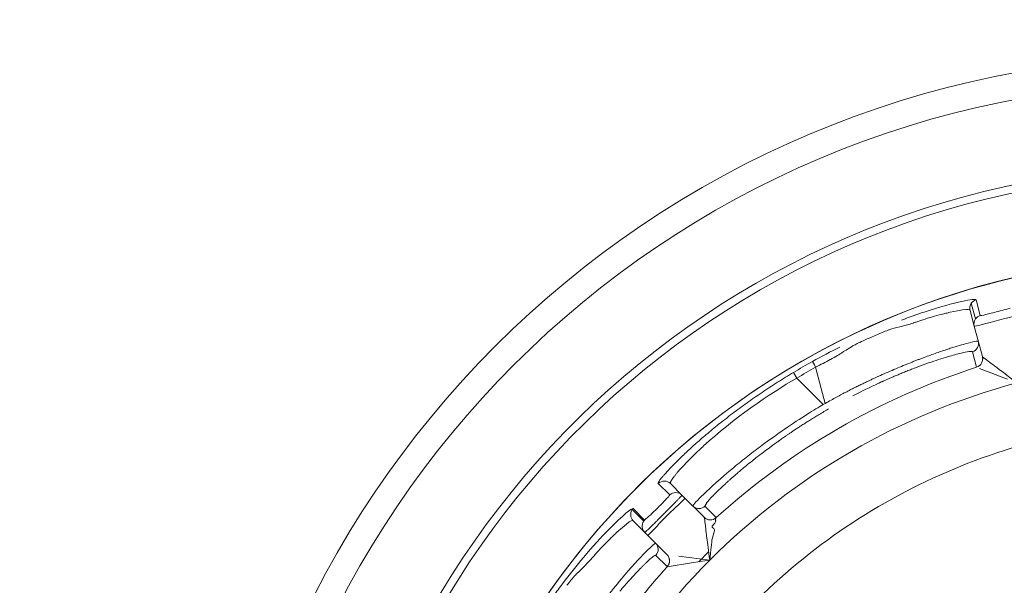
# Model space of a CAD drawing. Extents: x 0 to 283, y 0 to 196.
# Tile 19 of 30: x 225.66 to 231.27, y 98.16 to 101.38. Entities that reach past the tile are written whole.
import ezdxf

# ---------------------------------------------------------------- set-up
doc = ezdxf.new("R2010")
doc.units = 0
doc.layers.get('0').update_dxf_attribs({"linetype": 'CONTINUOUS'})
doc.layers.get('DEFPOINTS').update_dxf_attribs({"linetype": 'CONTINUOUS'})
doc.layers.add('DIM', color=7, linetype='CONTINUOUS')
doc.layers.add('TANGENT EDGES', color=7, linetype='CONTINUOUS', lineweight=0)
doc.layers.add('VISIBLE', color=255, linetype='CONTINUOUS', lineweight=0)
doc.styles.add('SANSSERIF', font='sanss___.ttf')
doc.dimstyles.new('ISO-25', dxfattribs={"dimtxt": 2.5, "dimasz": 2.5, "dimexe": 1.25, "dimexo": 1, "dimgap": 0.6, "dimtad": 1, "dimdec": 1, "dimzin": 9, "dimdsep": 46, "dimtxsty": 'SANSSERIF', "dimcen": 0.75, "dimadec": 1, "dimazin": 0, "dimtfac": 1, "dimtdec": 1, "dimtmove": 0, "dimatfit": 3, "dimfxl": 1, "dimarcsym": 0})
doc.dimstyles.new('ISO-25$0', dxfattribs={"dimtxt": 2.5, "dimasz": 2.5, "dimexe": 1.25, "dimexo": 1, "dimgap": 0.6, "dimtad": 1, "dimdec": 1, "dimzin": 9, "dimdsep": 46, "dimtxsty": 'SANSSERIF', "dimcen": 0.75, "dimadec": 1, "dimazin": 0, "dimtfac": 1, "dimtdec": 1, "dimtmove": 0, "dimatfit": 3, "dimfxl": 1, "dimarcsym": 0})

# ---------------------------------------------------------------- blocks, each defined once
blk = doc.blocks.new('*D21')
at = {"layer": 'DEFPOINTS', "color": 0, "transparency": 16777216}
for p in [(236.8482, 108.7974), (172.7232, 80.2974), (207.8596, 80.2974)]:
    blk.add_point(p, dxfattribs=at)
at = {"layer": 'DIM', "color": 0, "lineweight": -2, "transparency": 16777216}
for p, q in [((234.8482, 108.7974), (170.2232, 108.7974)), ((172.7232, 103.7974), (172.7232, 85.2974)), ((205.8596, 80.2974), (170.2232, 80.2974))]:
    blk.add_line(p, q, dxfattribs=at)
at = {"layer": 'DIM', "color": 0, "transparency": 16777216}
for points in [[(171.8898, 103.7974), (173.5565, 103.7974), (172.7232, 108.7974)], [(171.8898, 85.2974), (173.5565, 85.2974), (172.7232, 80.2974)]]:
    blk.add_solid(points, dxfattribs=at)
at = {"layer": 'DIM', "color": 0, "transparency": 16777216, "insert": (168.9477, 94.5474), "char_height": 5, "attachment_point": 5, "rotation": 90, "style": 'SANSSERIF'}
blk.add_mtext('57', dxfattribs=at)
blk = doc.blocks.new('*D33')
at = {"color": 0, "lineweight": -2, "transparency": 16777216}
for p, q in [((236.1664, 105.4627), (237.9632, 110.1286)), ((234.3696, 100.7967), (230.3268, 90.2982)), ((215.3142, 51.3134), (228.53, 85.6322))]:
    blk.add_line(p, q, dxfattribs=at)
at = {"color": 0, "transparency": 16777216}
for points in [[(235.3887, 105.7621), (236.9441, 105.1632), (234.3696, 100.7967)], [(227.7523, 85.9317), (229.3076, 85.3327), (230.3268, 90.2982)]]:
    blk.add_solid(points, dxfattribs=at)
at = {"layer": 'DEFPOINTS', "color": 0, "transparency": 16777216}
for p in [(234.3696, 100.7967), (230.3268, 90.2982)]:
    blk.add_point(p, dxfattribs=at)
at = {"color": 0, "transparency": 16777216, "insert": (215.4553, 62.2907), "char_height": 5, "attachment_point": 5, "rotation": 68.939, "style": 'SANSSERIF'}
blk.add_mtext('∅22.5', dxfattribs=at)

msp = doc.modelspace()

# ---------------------------------------------------------------- linework, layer by layer
at = {"layer": 'TANGENT EDGES'}
for p, q in [((231.1318, 99.6972), (231.1073, 99.7867)), ((231.1046, 99.6779), (231.0806, 99.7675)), ((231.1436, 99.4635), (231.1437, 99.4633)), ((230.2489, 99.1976), (230.1938, 99.4034)), ((230.068, 99.3736), (230.086, 99.3412)), ((230.2367, 99.1905), (230.086, 99.3412)), ((230.2489, 99.1976), (230.2367, 99.1905)), ((229.3625, 98.6758), (229.2973, 98.7417)), ((229.2149, 98.527), (229.1493, 98.5926)), ((229.2198, 98.5331), (229.1539, 98.5983)), ((229.2824, 98.4011), (229.2658, 98.3894)), ((229.3486, 98.2677), (229.284, 98.3321)), ((229.3486, 98.2677), (229.3488, 98.2676))]:
    msp.add_line(p, q, dxfattribs=at)
for centre, radius, start, end in [((232.3482, 95.5474), 4.9555, 90, 176.2396), ((232.3482, 95.5474), 4.4848, 0, 145), ((231.1216, 99.7388), 0.05, 145.0125, 194.9478), ((231.1456, 99.6492), 0.05, 145, 195), ((231.1456, 99.6492), 0.05, 106.0252, 145), ((231.0953, 99.4506), 0.05, 287.7863, 15), ((231.0955, 99.4504), 0.05, 287.7949, 15), ((232.3482, 95.5474), 3.8992, 105, 135), ((229.1902, 98.564), 0.05, 145.0312, 224.948), ((229.5299, 98.6486), 0.05, 225.0123, 270), ((229.5944, 98.5841), 0.05, 225, 312.2136), ((229.5945, 98.5838), 0.05, 225, 312.1871), ((229.247, 98.3657), 0.05, 317.7589, 44.9605), ((229.3115, 98.3012), 0.05, 317.8483, 44.9931), ((232.3482, 95.5474), 3.8992, 135, 165), ((232.3482, 95.5474), 4.0491, 137.7949, 145)]:
    msp.add_arc(centre, radius, start, end, dxfattribs=at)
for centre, major_axis, ratio, start_param, end_param in [((230.1993, 99.3917), (-0.024, 0.0438), 0.015514, -1.30897, -0.033518), ((232.175, 95.8473), (-3.6497, -2.1072), 0.965926, -1.585559, -1.556034), ((228.7091, 97.5541), (-0.5772, -0.7725), 0.070001, -2.53205, -2.483787), ((228.7091, 97.5541), (-0.5772, -0.7725), 0.070001, -2.621706, -2.53205), ((228.7699, 97.5647), (-0.5148, -0.7484), 0.100375, -2.487587, -2.351058)]:
    msp.add_ellipse(centre, major_axis=major_axis, ratio=ratio, start_param=start_param, end_param=end_param, dxfattribs=at)
for points, knots in [([(230.6881, 99.6367), (230.6971, 99.6389), (230.7065, 99.6413), (230.7213, 99.6456), (230.7263, 99.6471), (230.7364, 99.6503), (230.7461, 99.6534), (230.7483, 99.6541), (230.7539, 99.6561), (230.7684, 99.6611), (230.7742, 99.6631), (230.7876, 99.6676), (230.7993, 99.6715), (230.8207, 99.6785), (230.842, 99.685), (230.8758, 99.6948), (230.8931, 99.6996), (230.9189, 99.7063), (230.9274, 99.7084), (230.9401, 99.7115), (230.9444, 99.7125), (230.9527, 99.7144), (230.9533, 99.7146), (231.0837, 99.7433), (231.0727, 99.7281), (231.0733, 99.7259)], [0.4375, 0.4375, 0.4375, 0.4375, 0.46875, 0.46875, 0.484375, 0.484375, 0.5, 0.5, 0.53125, 0.53125, 0.546875, 0.546875, 0.5625, 0.5625, 0.625, 0.625, 0.6875, 0.6875, 0.71875, 0.71875, 0.734375, 0.734375, 0.75, 0.75, 0.9999558, 0.9999558, 0.9999558, 0.9999558]), ([(229.367, 98.7408), (229.3664, 98.7414), (229.3657, 98.7424), (229.3666, 98.7469), (229.3673, 98.7489), (229.3692, 98.753), (229.3701, 98.7545), (229.3721, 98.7581), (229.374, 98.761), (229.3782, 98.7675), (229.3827, 98.7738), (229.3913, 98.785), (229.3961, 98.7911), (229.4017, 98.7979), (229.4056, 98.8025), (229.4062, 98.8033), (229.4383, 98.841), (229.474, 98.8773), (229.5159, 98.9181), (229.528, 98.9295), (229.5417, 98.9424), (229.5456, 98.946), (229.5502, 98.9503), (229.5515, 98.9515), (229.5538, 98.9536), (229.5503, 98.9504), (229.7189, 99.1053), (229.9355, 99.2546), (230.086, 99.3412)], [0, 0, 0, 0, 0.0625, 0.0625, 0.09375, 0.09375, 0.109375, 0.109375, 0.125, 0.125, 0.1875, 0.1875, 0.21875, 0.234375, 0.234375, 0.25, 0.25, 0.375, 0.375, 0.4375, 0.4375, 0.46875, 0.46875, 0.484375, 0.484375, 0.5, 0.5, 1, 1, 1, 1]), ([(230.2367, 99.1905), (230.1892, 99.1627), (230.1119, 99.1155), (229.9666, 99.0158), (229.9135, 98.9778), (229.8321, 98.9163), (229.8047, 98.895), (229.7642, 98.8627), (229.7508, 98.8519), (229.7243, 98.8302), (229.7074, 98.816), (229.5587, 98.69), (229.491, 98.6168), (229.4945, 98.6132)], [0, 0, 0, 0, 0.25, 0.25, 0.375, 0.375, 0.4375, 0.4375, 0.46875, 0.46875, 0.5, 0.5, 1, 1, 1, 1]), ([(229.2973, 98.7417), (229.2969, 98.7423), (229.2968, 98.7433), (229.2971, 98.7446), (229.2975, 98.7459), (229.2982, 98.7476), (229.2993, 98.7496), (229.3004, 98.7516), (229.3019, 98.754), (229.3038, 98.7568), (229.3057, 98.7595), (229.308, 98.7627), (229.3107, 98.7661), (229.3133, 98.7696), (229.3164, 98.7734), (229.3199, 98.7776), (229.3234, 98.7818), (229.3272, 98.7864), (229.3315, 98.7912), (229.3358, 98.7961), (229.3405, 98.8014), (229.3456, 98.807)], [0, 0, 0, 0, 0.0357143, 0.0357143, 0.0357143, 0.0714286, 0.0714286, 0.0714286, 0.1071429, 0.1071429, 0.1071429, 0.1428571, 0.1428571, 0.1428571, 0.1785714, 0.1785714, 0.1785714, 0.2142857, 0.2142857, 0.2142857, 0.25, 0.25, 0.25, 0.25]), ([(228.9083, 98.3029), (228.9093, 98.304), (228.9132, 98.3086), (228.9232, 98.3201), (228.9272, 98.3247), (228.9366, 98.3353), (228.9448, 98.3445), (228.9598, 98.3613), (228.975, 98.3776), (228.9993, 98.4029), (229.0119, 98.4157), (229.0309, 98.4344), (229.0373, 98.4406), (229.0467, 98.4496), (229.0499, 98.4526), (229.0562, 98.4584), (229.0566, 98.4588), (229.1552, 98.5489), (229.1532, 98.5303), (229.1549, 98.5286)], [0.5000011, 0.5000011, 0.5000011, 0.5000011, 0.53125, 0.53125, 0.546875, 0.546875, 0.5625, 0.5625, 0.625, 0.625, 0.6875, 0.6875, 0.71875, 0.71875, 0.734375, 0.734375, 0.75, 0.75, 0.9999558, 0.9999558, 0.9999558, 0.9999558])]:
    msp.add_open_spline(points, degree=3, knots=knots, dxfattribs=at)
msp.add_open_spline([(229.2973, 98.7417), (229.316, 98.7594), (229.3488, 98.7589), (229.367, 98.7408)], degree=3, dxfattribs=at)
msp.add_rational_spline([(229.284, 98.3321), (229.2825, 98.3332), (229.2774, 98.3306)], [1, 1.004340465, 1], degree=2, dxfattribs=at)
at = {"layer": 'VISIBLE'}
for p, q in [((231.0733, 99.7259), (231.0973, 99.6363)), ((231.0733, 99.7259), (231.0733, 99.7259)), ((231.0973, 99.6363), (231.1436, 99.4635)), ((230.4955, 99.5676), (230.563, 99.5967)), ((231.1105, 99.403), (231.0869, 99.4911)), ((231.1437, 99.4633), (231.1985, 99.4216)), ((231.1105, 99.403), (231.1107, 99.4028)), ((231.1279, 99.3969), (231.2415, 99.3523)), ((231.2415, 99.3523), (231.2866, 99.3346)), ((229.4326, 98.6752), (229.367, 98.7408)), ((229.4326, 98.6752), (229.559, 98.5487)), ((229.5635, 98.6116), (229.5732, 98.6303)), ((229.5635, 98.6116), (229.628, 98.5471)), ((229.2447, 98.5543), (229.2198, 98.5331)), ((229.5591, 98.5485), (229.559, 98.5487)), ((229.628, 98.5468), (229.6244, 98.5326)), ((229.628, 98.5468), (229.628, 98.5471)), ((229.1549, 98.5286), (229.2204, 98.463)), ((229.1549, 98.5286), (229.1549, 98.5286)), ((229.6077, 98.4893), (229.6137, 98.4843)), ((229.6199, 98.5157), (229.612, 98.5078)), ((229.6137, 98.4843), (229.6173, 98.4778)), ((229.6245, 98.5258), (229.6199, 98.5157)), ((229.6244, 98.5326), (229.6242, 98.5292)), ((229.6242, 98.5292), (229.6245, 98.5258)), ((229.2204, 98.463), (229.3469, 98.3366)), ((229.2658, 98.3894), (229.2255, 98.3505)), ((229.2824, 98.4011), (229.2824, 98.4011)), ((229.3471, 98.3365), (229.3469, 98.3366)), ((229.3469, 98.3366), (229.3469, 98.3366)), ((229.3469, 98.3366), (229.3469, 98.3366)), ((229.591, 98.3046), (229.4155, 98.3278)), ((229.5281, 98.2954), (229.5844, 98.352)), ((229.5947, 98.3447), (229.591, 98.3046)), ((229.5966, 98.3639), (229.5947, 98.3447)), ((228.8658, 98.2588), (228.9083, 98.3029)), ((229.3488, 98.2676), (229.4874, 98.2893)), ((229.4874, 98.2893), (229.5352, 98.2964)), ((229.5352, 98.2964), (229.591, 98.3046))]:
    msp.add_line(p, q, dxfattribs=at)
for radius in [5.625, 5.475]:
    msp.add_circle((232.3482, 95.5474), radius, dxfattribs=at)
for centre, radius, start, end in [((232.3482, 95.5474), 5, 90, 176.2731), ((232.3482, 95.5474), 4.485, 0, 180), ((231.1215, 99.7389), 0.0499, 106.5956, 145.0333), ((231.0717, 99.5387), 0.05, 287.7465, 14.9982), ((232.3528, 95.5392), 4.4635, 119.199, 120.7904), ((232.3482, 95.5474), 4.0491, 107.7949, 132.2051), ((232.3482, 95.5474), 4.1737, 119.9045, 120.0956), ((232.3459, 95.5557), 3.5415, 99.9864, 111.2636), ((232.3443, 95.5551), 3.5415, 111.2364, 122.5136), ((232.3413, 95.5536), 4.2408, 132.9661, 137.0201), ((229.3972, 98.6398), 0.05, 44.9962, 133.9651), ((229.1903, 98.5638), 0.0502, 136.5369, 144.876), ((229.5299, 98.6486), 0.05, 270, 312.2632), ((232.3429, 95.5542), 3.5415, 122.4864, 133.7636), ((229.1902, 98.564), 0.05, 224.948, 224.9879), ((229.2558, 98.4984), 0.05, 145, 225), ((229.2558, 98.4984), 0.05, 136.025, 145), ((229.247, 98.3657), 0.05, 44.9605, 44.9982), ((229.3118, 98.3011), 0.05, 317.7949, 45)]:
    msp.add_arc(centre, radius, start, end, dxfattribs=at)
for centre, major_axis, ratio, start_param, end_param in [((230.1025, 99.2037), (-1.0178, -0.3476), 0.025088, -2.94858, -2.763929), ((230.1225, 99.2172), (-0.9975, -0.3344), 0.022988, -3.142403, -2.947502), ((230.1321, 99.1459), (-0.9545, -0.3447), 0.043182, -2.953904, -2.766105), ((230.0658, 99.1714), (-1.0211, -0.3197), 0.035378, -3.140107, -2.954572), ((230.229, 99.0912), (-0.8544, -0.3891), 0.085523, -2.576395, -2.376171), ((230.2006, 99.1283), (-0.8819, -0.3591), 0.058779, -2.769909, -2.573814), ((230.3477, 99.0096), (-0.7504, -0.4234), 0.20425, -1.959544, -1.76311), ((230.3214, 99.1003), (-0.7297, -0.4861), 0.114498, -0.808968, -0.758541), ((230.3039, 99.0768), (-0.7018, -0.4565), 0.125762, -0.860083, -0.808097), ((229.2905, 98.6026), (0.0739, 0.075), 0.029173, -1.14064, -0.765411), ((229.2944, 98.6071), (0.0682, 0.0685), 0.033351, -0.762043, -0.375301), ((230.3343, 99.2604), (-0.77, -0.6485), 0.043389, -0.381732, -0.192908), ((229.2905, 98.605), (0.0739, 0.0739), 0.043834, 4.323113, 4.751381), ((229.2914, 98.6058), (0.0706, 0.0706), 0.044788, 4.741115, 5.135786), ((229.2889, 98.6016), (0.0679, 0.0674), 0.03436, 3.96988, 4.325416), ((228.6131, 97.5739), (-0.6705, -0.758), 0.038037, -3.041812, -2.903607)]:
    msp.add_ellipse(centre, major_axis=major_axis, ratio=ratio, start_param=start_param, end_param=end_param, dxfattribs=at)
for points in [[(231.1073, 99.7867), (231.1031, 99.7962), (230.995, 99.7772), (230.8125, 99.7174)], [(230.8125, 99.7174), (230.7713, 99.7039), (230.7278, 99.6885), (230.6824, 99.6714)], [(231.1639, 99.7032), (231.1453, 99.6989), (231.1325, 99.6963), (231.1318, 99.6972)], [(230.563, 99.5967), (230.5879, 99.6071), (230.6129, 99.6171), (230.6274, 99.6215)], [(230.6274, 99.6215), (230.6425, 99.6261), (230.6701, 99.6324), (230.6881, 99.6367)], [(230.3321, 99.5183), (230.2801, 99.4924), (230.2276, 99.4648), (230.1753, 99.4355)], [(230.3534, 99.4919), (230.393, 99.517), (230.4098, 99.5266), (230.4251, 99.5346)], [(230.1938, 99.4034), (230.2233, 99.418), (230.251, 99.4323), (230.277, 99.4467)], [(231.1985, 99.4216), (231.2064, 99.4158), (231.2581, 99.3772), (231.339, 99.3138)], [(229.1539, 98.5983), (229.1508, 98.6006), (229.1362, 98.5913), (229.1129, 98.5716)], [(229.1129, 98.5716), (229.0886, 98.5512), (229.0549, 98.5196), (229.0146, 98.4782)], [(229.612, 98.5078), (229.6056, 98.5011), (229.6005, 98.4942), (229.6077, 98.4893)], [(229.0146, 98.4782), (228.9729, 98.4355), (228.9242, 98.3822), (228.8717, 98.3199)], [(229.6148, 98.46), (229.6092, 98.4434), (229.6056, 98.4289), (229.6035, 98.4172)], [(229.6173, 98.4778), (229.6183, 98.4735), (229.6175, 98.468), (229.6148, 98.46)], [(229.6035, 98.4172), (229.6015, 98.4055), (229.5983, 98.3818), (229.5966, 98.3639)], [(228.8717, 98.3199), (228.8334, 98.2745), (228.7931, 98.2244), (228.752, 98.17)], [(229.2255, 98.3505), (229.1918, 98.3163), (229.1422, 98.2625), (229.0861, 98.1959)], [(228.8209, 98.2153), (228.8317, 98.2268), (228.8524, 98.2461), (228.8658, 98.2588)], [(228.7775, 98.1616), (228.7939, 98.1831), (228.8105, 98.2042), (228.8209, 98.2153)], [(228.752, 98.17), (228.7352, 98.1477), (228.7182, 98.1247), (228.7012, 98.101)]]:
    msp.add_open_spline(points, degree=3, dxfattribs=at)
msp.add_rational_spline([(231.0733, 99.7259), (231.0733, 99.7259), (231.0733, 99.7259)], [1, 0.999999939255, 1], degree=2, dxfattribs=at)
for points, knots in [([(231.0973, 99.6363), (231.0977, 99.6346), (231.1669, 99.6522), (231.3186, 99.6928), (231.3875, 99.7122), (231.3871, 99.7139)], [0, 0, 0, 0, 0.5, 0.5, 1, 1, 1, 1]), ([(231.234, 99.7209), (231.2016, 99.7121), (231.1825, 99.7075), (231.1639, 99.7032), (231.1639, 99.7032), (231.1639, 99.7032)], [-0.5000049, -0.5000049, -0.5000049, -0.5000049, -0.25, -0.25, -0.2499715, -0.2499715, -0.2499715, -0.2499715]), ([(231.3015, 99.7403), (231.3015, 99.7403), (231.3015, 99.7403), (231.287, 99.7358), (231.2664, 99.7296), (231.234, 99.7209)], [-0.7500263, -0.7500263, -0.7500263, -0.7500263, -0.75, -0.75, -0.5000049, -0.5000049, -0.5000049, -0.5000049]), ([(230.4251, 99.5346), (230.4327, 99.5386), (230.4424, 99.5434), (230.466, 99.5545), (230.4891, 99.5649), (230.4955, 99.5676)], [0.18750003, 0.18750003, 0.18750003, 0.18750003, 0.21875, 0.21875, 0.25000002, 0.25000002, 0.25000002, 0.25000002]), ([(230.277, 99.4467), (230.2777, 99.447), (230.2783, 99.4474), (230.2923, 99.4551), (230.3051, 99.4625), (230.3299, 99.4772), (230.3336, 99.4793), (230.3534, 99.4919)], [0.06098538, 0.06098538, 0.06098538, 0.06098538, 0.0625, 0.0625, 0.09375, 0.09375, 0.125, 0.125, 0.125, 0.125]), ([(231.0454, 99.5363), (231.0321, 99.5327), (231.0172, 99.5283), (231.0007, 99.5233), (230.9925, 99.5208), (230.9838, 99.5182), (230.9747, 99.5153), (230.9657, 99.5124), (230.9562, 99.5094), (230.9464, 99.5062), (230.9365, 99.503), (230.9263, 99.4996), (230.9157, 99.496), (230.905, 99.4924), (230.894, 99.4886), (230.8827, 99.4847), (230.8713, 99.4807), (230.8595, 99.4765), (230.8474, 99.4721)], [0.25, 0.25, 0.25, 0.25, 0.3214286, 0.3214286, 0.3214286, 0.3571429, 0.3571429, 0.3571429, 0.3928571, 0.3928571, 0.3928571, 0.4285714, 0.4285714, 0.4285714, 0.4642857, 0.4642857, 0.4642857, 0.5, 0.5, 0.5, 0.5]), ([(230.8474, 99.4721), (230.8357, 99.4679), (230.8237, 99.4635), (230.8114, 99.4589), (230.8052, 99.4566), (230.799, 99.4542), (230.7926, 99.4518), (230.7863, 99.4494), (230.7799, 99.447), (230.7735, 99.4445), (230.767, 99.442), (230.7605, 99.4394), (230.7539, 99.4369), (230.7473, 99.4343), (230.7407, 99.4316), (230.7339, 99.4289), (230.7205, 99.4236), (230.7068, 99.4181), (230.6929, 99.4123), (230.679, 99.4066), (230.6649, 99.4007), (230.6505, 99.3947), (230.6219, 99.3826), (230.5925, 99.3698), (230.5625, 99.3564)], [0.5, 0.5, 0.5, 0.5, 0.5357143, 0.5357143, 0.5357143, 0.5535714, 0.5535714, 0.5535714, 0.5714286, 0.5714286, 0.5714286, 0.5892857, 0.5892857, 0.5892857, 0.6071429, 0.6071429, 0.6071429, 0.6428571, 0.6428571, 0.6428571, 0.6785714, 0.6785714, 0.6785714, 0.75, 0.75, 0.75, 0.75]), ([(230.5521, 99.3119), (230.5524, 99.312), (230.5527, 99.3122), (230.553, 99.3123), (230.5533, 99.3125), (230.5537, 99.3127), (230.5541, 99.3128), (230.5545, 99.313), (230.5549, 99.3132), (230.5553, 99.3134), (230.5557, 99.3136), (230.5562, 99.3138), (230.5567, 99.314), (230.5572, 99.3142), (230.5577, 99.3145), (230.5582, 99.3147), (230.5588, 99.315), (230.5593, 99.3152), (230.5599, 99.3155), (230.5611, 99.316), (230.5624, 99.3166), (230.5638, 99.3173), (230.5652, 99.3179), (230.5667, 99.3186), (230.5683, 99.3193), (230.5699, 99.32), (230.5716, 99.3208), (230.5734, 99.3216), (230.5752, 99.3225), (230.5772, 99.3233), (230.5792, 99.3242), (230.5812, 99.3251), (230.5833, 99.3261), (230.5856, 99.3271), (230.59, 99.3291), (230.5949, 99.3312), (230.6001, 99.3335), (230.6027, 99.3347), (230.6055, 99.3359), (230.6083, 99.3371), (230.6111, 99.3384), (230.614, 99.3397), (230.6171, 99.341), (230.6231, 99.3436), (230.6295, 99.3464), (230.6363, 99.3493), (230.6431, 99.3522), (230.6502, 99.3552), (230.6577, 99.3584), (230.6652, 99.3615), (230.673, 99.3648), (230.6811, 99.3682), (230.6893, 99.3715), (230.6977, 99.375), (230.7065, 99.3785), (230.7152, 99.382), (230.7243, 99.3856), (230.7335, 99.3893), (230.7428, 99.3929), (230.7523, 99.3966), (230.762, 99.4003), (230.7814, 99.4077), (230.8016, 99.4151), (230.8221, 99.4224)], [0.25, 0.25, 0.25, 0.25, 0.2544643, 0.2544643, 0.2544643, 0.2589286, 0.2589286, 0.2589286, 0.2633929, 0.2633929, 0.2633929, 0.2678571, 0.2678571, 0.2678571, 0.2723214, 0.2723214, 0.2723214, 0.2767857, 0.2767857, 0.2767857, 0.2857143, 0.2857143, 0.2857143, 0.2946429, 0.2946429, 0.2946429, 0.3035714, 0.3035714, 0.3035714, 0.3125, 0.3125, 0.3125, 0.3214286, 0.3214286, 0.3214286, 0.3392857, 0.3392857, 0.3392857, 0.3482143, 0.3482143, 0.3482143, 0.3571429, 0.3571429, 0.3571429, 0.375, 0.375, 0.375, 0.3928571, 0.3928571, 0.3928571, 0.4107143, 0.4107143, 0.4107143, 0.4285714, 0.4285714, 0.4285714, 0.4464286, 0.4464286, 0.4464286, 0.4642857, 0.4642857, 0.4642857, 0.5, 0.5, 0.5, 0.5]), ([(229.7618, 99.1705), (229.7755, 99.1806), (229.7893, 99.1906), (229.8033, 99.2006), (229.8172, 99.2106), (229.8313, 99.2205), (229.8455, 99.2304), (229.8597, 99.2402), (229.874, 99.25), (229.8885, 99.2598), (229.9029, 99.2695), (229.9175, 99.2792), (229.9322, 99.2888), (229.9469, 99.2984), (229.9617, 99.308), (229.9767, 99.3175), (229.9917, 99.327), (230.0067, 99.3364), (230.0219, 99.3457), (230.0372, 99.3551), (230.0525, 99.3644), (230.068, 99.3736)], [0.75, 0.75, 0.75, 0.75, 0.7857143, 0.7857143, 0.7857143, 0.8214286, 0.8214286, 0.8214286, 0.8571429, 0.8571429, 0.8571429, 0.8928571, 0.8928571, 0.8928571, 0.9285714, 0.9285714, 0.9285714, 0.9642857, 0.9642857, 0.9642857, 1, 1, 1, 1]), ([(230.5625, 99.3564), (230.5588, 99.3548), (230.5549, 99.353), (230.5507, 99.3511), (230.5486, 99.3502), (230.5465, 99.3492), (230.5442, 99.3482), (230.542, 99.3472), (230.5397, 99.3461), (230.5374, 99.345), (230.5326, 99.3429), (230.5276, 99.3406), (230.5224, 99.3381), (230.5171, 99.3357), (230.5116, 99.3331), (230.5057, 99.3303), (230.4999, 99.3276), (230.4938, 99.3247), (230.4875, 99.3217), (230.4811, 99.3186), (230.4745, 99.3154), (230.4675, 99.3121), (230.4606, 99.3087), (230.4534, 99.3052), (230.4459, 99.3015), (230.4384, 99.2979), (230.4307, 99.294), (230.4227, 99.29), (230.4146, 99.286), (230.4063, 99.2818), (230.3977, 99.2774), (230.3891, 99.2731), (230.3803, 99.2685), (230.3711, 99.2638), (230.362, 99.259), (230.3526, 99.2541), (230.3429, 99.249), (230.3332, 99.2439), (230.3233, 99.2386), (230.3131, 99.2331), (230.2927, 99.2221), (230.2713, 99.2103), (230.2489, 99.1976)], [0.75, 0.75, 0.75, 0.75, 0.7678571, 0.7678571, 0.7678571, 0.7767857, 0.7767857, 0.7767857, 0.7857143, 0.7857143, 0.7857143, 0.8035714, 0.8035714, 0.8035714, 0.8214286, 0.8214286, 0.8214286, 0.8392857, 0.8392857, 0.8392857, 0.8571429, 0.8571429, 0.8571429, 0.875, 0.875, 0.875, 0.8928571, 0.8928571, 0.8928571, 0.9107143, 0.9107143, 0.9107143, 0.9285714, 0.9285714, 0.9285714, 0.9464286, 0.9464286, 0.9464286, 0.9642857, 0.9642857, 0.9642857, 1, 1, 1, 1]), ([(229.5067, 98.9641), (229.5168, 98.9731), (229.5271, 98.9822), (229.5377, 98.9915), (229.5483, 99.0007), (229.5593, 99.0101), (229.5705, 99.0196), (229.5817, 99.0291), (229.5932, 99.0388), (229.605, 99.0485), (229.6169, 99.0583), (229.629, 99.0681), (229.6414, 99.0781), (229.6539, 99.0881), (229.6666, 99.0982), (229.6797, 99.1083), (229.6927, 99.1185), (229.7061, 99.1288), (229.7198, 99.1392), (229.7334, 99.1495), (229.7475, 99.16), (229.7618, 99.1705)], [0.5, 0.5, 0.5, 0.5, 0.5357143, 0.5357143, 0.5357143, 0.5714286, 0.5714286, 0.5714286, 0.6071429, 0.6071429, 0.6071429, 0.6428571, 0.6428571, 0.6428571, 0.6785714, 0.6785714, 0.6785714, 0.7142857, 0.7142857, 0.7142857, 0.75, 0.75, 0.75, 0.75]), ([(229.9777, 98.9793), (229.9789, 98.9801), (229.9802, 98.981), (229.9815, 98.982), (229.9828, 98.9829), (229.9842, 98.9839), (229.9856, 98.9849), (229.9885, 98.9869), (229.9915, 98.9891), (229.9947, 98.9913), (229.9979, 98.9936), (230.0014, 98.996), (230.005, 98.9985), (230.0086, 99.001), (230.0124, 99.0037), (230.0164, 99.0065), (230.0204, 99.0093), (230.0246, 99.0122), (230.029, 99.0152), (230.0334, 99.0182), (230.038, 99.0214), (230.0429, 99.0247), (230.0477, 99.0279), (230.0527, 99.0314), (230.058, 99.0349), (230.0632, 99.0384), (230.0687, 99.0421), (230.0744, 99.0459), (230.0801, 99.0497), (230.086, 99.0536), (230.0921, 99.0576), (230.0982, 99.0616), (230.1046, 99.0658), (230.1112, 99.07), (230.1177, 99.0743), (230.1245, 99.0787), (230.1316, 99.0832), (230.1386, 99.0877), (230.1459, 99.0923), (230.1534, 99.097), (230.161, 99.1017), (230.1687, 99.1066), (230.1767, 99.1115), (230.1847, 99.1164), (230.1929, 99.1215), (230.2014, 99.1266), (230.2184, 99.1369), (230.2363, 99.1475), (230.2553, 99.1585)], [0.75, 0.75, 0.75, 0.75, 0.7578125, 0.7578125, 0.7578125, 0.765625, 0.765625, 0.765625, 0.78125, 0.78125, 0.78125, 0.796875, 0.796875, 0.796875, 0.8125, 0.8125, 0.8125, 0.828125, 0.828125, 0.828125, 0.84375, 0.84375, 0.84375, 0.859375, 0.859375, 0.859375, 0.875, 0.875, 0.875, 0.890625, 0.890625, 0.890625, 0.90625, 0.90625, 0.90625, 0.921875, 0.921875, 0.921875, 0.9375, 0.9375, 0.9375, 0.953125, 0.953125, 0.953125, 0.96875, 0.96875, 0.96875, 1, 1, 1, 1]), ([(229.3456, 98.807), (229.3506, 98.8125), (229.356, 98.8183), (229.3618, 98.8245), (229.3676, 98.8306), (229.3737, 98.837), (229.3803, 98.8437), (229.3868, 98.8504), (229.3937, 98.8573), (229.4009, 98.8646), (229.4082, 98.8718), (229.4159, 98.8793), (229.4239, 98.8871), (229.4319, 98.8949), (229.4403, 98.903), (229.4491, 98.9113), (229.4579, 98.9196), (229.4671, 98.9281), (229.4767, 98.9369), (229.4863, 98.9457), (229.4963, 98.9548), (229.5067, 98.9641)], [0.25, 0.25, 0.25, 0.25, 0.2857143, 0.2857143, 0.2857143, 0.3214286, 0.3214286, 0.3214286, 0.3571429, 0.3571429, 0.3571429, 0.3928571, 0.3928571, 0.3928571, 0.4285714, 0.4285714, 0.4285714, 0.4642857, 0.4642857, 0.4642857, 0.5, 0.5, 0.5, 0.5]), ([(229.8025, 98.8459), (229.8171, 98.8578), (229.8348, 98.872), (229.856, 98.8886), (229.8703, 98.8997), (229.8838, 98.91), (229.8963, 98.9195), (229.9088, 98.9289), (229.9203, 98.9375), (229.9306, 98.9451), (229.9358, 98.9489), (229.9406, 98.9525), (229.9452, 98.9558), (229.9498, 98.9592), (229.954, 98.9623), (229.958, 98.9651), (229.9619, 98.968), (229.9655, 98.9706), (229.9688, 98.9729), (229.9721, 98.9753), (229.9751, 98.9774), (229.9777, 98.9793)], [0.5625, 0.5625, 0.5625, 0.5625, 0.625, 0.625, 0.625, 0.65625, 0.65625, 0.65625, 0.6875, 0.6875, 0.6875, 0.703125, 0.703125, 0.703125, 0.71875, 0.71875, 0.71875, 0.734375, 0.734375, 0.734375, 0.75, 0.75, 0.75, 0.75]), ([(229.6093, 98.671), (229.6183, 98.6804), (229.6287, 98.6909), (229.6404, 98.7023), (229.6463, 98.708), (229.6525, 98.714), (229.659, 98.7201), (229.6656, 98.7263), (229.6724, 98.7327), (229.6796, 98.7394), (229.6832, 98.7427), (229.6869, 98.7461), (229.6907, 98.7495), (229.6945, 98.7529), (229.6983, 98.7564), (229.7022, 98.76), (229.7062, 98.7635), (229.7102, 98.7671), (229.7143, 98.7707), (229.7184, 98.7744), (229.7226, 98.7781), (229.7269, 98.7818), (229.7354, 98.7894), (229.7443, 98.7971), (229.7535, 98.8049)], [0.25, 0.25, 0.25, 0.25, 0.3214286, 0.3214286, 0.3214286, 0.3571429, 0.3571429, 0.3571429, 0.3928571, 0.3928571, 0.3928571, 0.4107143, 0.4107143, 0.4107143, 0.4285714, 0.4285714, 0.4285714, 0.4464286, 0.4464286, 0.4464286, 0.4642857, 0.4642857, 0.4642857, 0.5, 0.5, 0.5, 0.5]), ([(229.2205, 98.463), (229.2208, 98.4629), (229.222, 98.4637), (229.2243, 98.4656), (229.2254, 98.4665), (229.2267, 98.4677), (229.2283, 98.4691), (229.2291, 98.4698), (229.2299, 98.4706), (229.2308, 98.4714), (229.2317, 98.4722), (229.2327, 98.4731), (229.2337, 98.474), (229.2357, 98.4759), (229.2378, 98.4779), (229.2402, 98.4801), (229.2425, 98.4824), (229.2451, 98.4848), (229.2477, 98.4873), (229.2504, 98.4899), (229.2532, 98.4926), (229.2562, 98.4955), (229.2592, 98.4984), (229.2623, 98.5014), (229.2655, 98.5046), (229.2687, 98.5077), (229.272, 98.511), (229.2754, 98.5143), (229.2788, 98.5177), (229.2823, 98.5212), (229.2859, 98.5247), (229.2895, 98.5283), (229.2931, 98.5319), (229.2968, 98.5356), (229.3005, 98.5393), (229.3043, 98.5431), (229.308, 98.5469), (229.3118, 98.5507), (229.3156, 98.5545), (229.3195, 98.5584), (229.3214, 98.5603), (229.3233, 98.5622), (229.3252, 98.5642), (229.3271, 98.5661), (229.329, 98.568), (229.3309, 98.57), (229.3314, 98.5705), (229.332, 98.571), (229.3325, 98.5715), (229.333, 98.5721), (229.3336, 98.5726), (229.3341, 98.5732), (229.3347, 98.5738), (229.3353, 98.5744), (229.3359, 98.575), (229.3365, 98.5756), (229.3371, 98.5762), (229.3377, 98.5768), (229.339, 98.5781), (229.3403, 98.5795), (229.3417, 98.5809), (229.3431, 98.5823), (229.3446, 98.5837), (229.3461, 98.5853), (229.3491, 98.5883), (229.3524, 98.5916), (229.3559, 98.5951), (229.3576, 98.5969), (229.3594, 98.5987), (229.3613, 98.6006), (229.3631, 98.6024), (229.365, 98.6044), (229.367, 98.6063), (229.3689, 98.6083), (229.3709, 98.6103), (229.3729, 98.6123), (229.3749, 98.6143), (229.377, 98.6164), (229.3791, 98.6185), (229.3811, 98.6206), (229.3832, 98.6228), (229.3853, 98.6249), (229.3874, 98.627), (229.3896, 98.6292), (229.3917, 98.6314), (229.3959, 98.6357), (229.4002, 98.64), (229.4043, 98.6442), (229.4066, 98.6466), (229.4087, 98.6488), (229.4107, 98.6508), (229.4126, 98.6529), (229.4144, 98.6547), (229.416, 98.6564), (229.4176, 98.6581), (229.4191, 98.6596), (229.4204, 98.661), (229.4217, 98.6624), (229.4229, 98.6637), (229.4239, 98.6648), (229.425, 98.6659), (229.4259, 98.6669), (229.4267, 98.6678), (229.4275, 98.6687), (229.4282, 98.6694), (229.4287, 98.6701), (229.4299, 98.6714), (229.4307, 98.6724), (229.4313, 98.6731), (229.4316, 98.6734), (229.4318, 98.6737), (229.4319, 98.6739), (229.4321, 98.6741), (229.4322, 98.6743), (229.4323, 98.6745), (229.4324, 98.6746), (229.4325, 98.6747), (229.4325, 98.6748), (229.4326, 98.6749), (229.4326, 98.675), (229.4326, 98.675), (229.4326, 98.675), (229.4326, 98.675), (229.4326, 98.6751), (229.4326, 98.6751), (229.4326, 98.6751), (229.4326, 98.6751), (229.4326, 98.6751), (229.4326, 98.6751), (229.4326, 98.6751), (229.4326, 98.6751), (229.4326, 98.6751), (229.4326, 98.6751), (229.4326, 98.6751), (229.4326, 98.6751), (229.4326, 98.6751)], [0, 0, 0, 0, 0.0714286, 0.0714286, 0.0714286, 0.1071429, 0.1071429, 0.1071429, 0.125, 0.125, 0.125, 0.1428571, 0.1428571, 0.1428571, 0.1785714, 0.1785714, 0.1785714, 0.2142857, 0.2142857, 0.2142857, 0.25, 0.25, 0.25, 0.2857143, 0.2857143, 0.2857143, 0.3214286, 0.3214286, 0.3214286, 0.3571429, 0.3571429, 0.3571429, 0.3928571, 0.3928571, 0.3928571, 0.4285714, 0.4285714, 0.4285714, 0.4642857, 0.4642857, 0.4642857, 0.4821429, 0.4821429, 0.4821429, 0.5, 0.5, 0.5, 0.5089286, 0.5089286, 0.5089286, 0.5178571, 0.5178571, 0.5178571, 0.5267857, 0.5267857, 0.5267857, 0.5357143, 0.5357143, 0.5357143, 0.5535714, 0.5535714, 0.5535714, 0.5714286, 0.5714286, 0.5714286, 0.6071429, 0.6071429, 0.6071429, 0.625, 0.625, 0.625, 0.6428571, 0.6428571, 0.6428571, 0.6607143, 0.6607143, 0.6607143, 0.6785714, 0.6785714, 0.6785714, 0.6964286, 0.6964286, 0.6964286, 0.7142857, 0.7142857, 0.7142857, 0.75, 0.75, 0.75, 0.7678571, 0.7678571, 0.7678571, 0.7857143, 0.7857143, 0.7857143, 0.8035714, 0.8035714, 0.8035714, 0.8214286, 0.8214286, 0.8214286, 0.8392857, 0.8392857, 0.8392857, 0.8571429, 0.8571429, 0.8571429, 0.8928571, 0.8928571, 0.8928571, 0.9107143, 0.9107143, 0.9107143, 0.9285714, 0.9285714, 0.9285714, 0.9464286, 0.9464286, 0.9464286, 0.9642857, 0.9642857, 0.9642857, 0.9732143, 0.9732143, 0.9732143, 0.9821429, 0.9821429, 0.9821429, 0.9910714, 0.9910714, 0.9910714, 0.9955357, 0.9955357, 0.9955357, 1, 1, 1, 1]), ([(229.3625, 98.6758), (229.3625, 98.6758), (229.3625, 98.6758), (229.3625, 98.6758), (229.3625, 98.6758), (229.3625, 98.6758), (229.3625, 98.6757), (229.3625, 98.6757), (229.3625, 98.6757), (229.3625, 98.6757), (229.3625, 98.6757), (229.3625, 98.6757), (229.3625, 98.6757), (229.3625, 98.6757), (229.3625, 98.6757), (229.3626, 98.6757), (229.3626, 98.6757), (229.3626, 98.6756), (229.3626, 98.6756), (229.3626, 98.6756), (229.3625, 98.6755), (229.3625, 98.6754), (229.3625, 98.6752), (229.3624, 98.6751), (229.3623, 98.6748), (229.3621, 98.6746), (229.3619, 98.6743), (229.3616, 98.6739), (229.3611, 98.6731), (229.3602, 98.6719), (229.3587, 98.6701)], [-0.9999722, -0.9999722, -0.9999722, -0.9999722, -0.9955089, -0.9955089, -0.9955089, -0.9910456, -0.9910456, -0.9910456, -0.9865823, -0.9865823, -0.9865823, -0.982119, -0.982119, -0.982119, -0.9731924, -0.9731924, -0.9731924, -0.9642659, -0.9642659, -0.9642659, -0.9464127, -0.9464127, -0.9464127, -0.9285595, -0.9285595, -0.9285595, -0.9107063, -0.9107063, -0.9107063, -0.875, -0.875, -0.875, -0.875]), ([(229.591, 98.3046), (229.5837, 98.3555), (229.5777, 98.4018), (229.5721, 98.4458), (229.5707, 98.4568), (229.5692, 98.4688), (229.5688, 98.472), (229.5682, 98.4771), (229.5687, 98.4724), (229.5643, 98.5112), (229.5635, 98.52), (229.5602, 98.5408), (229.5593, 98.5474), (229.5591, 98.5485)], [0, 0, 0, 0, 0.25, 0.25, 0.375, 0.375, 0.4375, 0.4375, 0.5, 0.5, 0.75, 0.75, 1, 1, 1, 1]), ([(229.1831, 98.2446), (229.1843, 98.2459), (229.1856, 98.2472), (229.1869, 98.2486), (229.1876, 98.2493), (229.1883, 98.25), (229.189, 98.2507), (229.1897, 98.2514), (229.1904, 98.2522), (229.1911, 98.2529), (229.1926, 98.2544), (229.1941, 98.256), (229.1957, 98.2576), (229.1972, 98.2592), (229.1989, 98.2609), (229.2006, 98.2626), (229.2022, 98.2643), (229.204, 98.266), (229.2057, 98.2678), (229.2075, 98.2696), (229.2093, 98.2714), (229.2112, 98.2732), (229.213, 98.275), (229.2149, 98.2769), (229.2168, 98.2788), (229.2187, 98.2806), (229.2207, 98.2825), (229.2226, 98.2844), (229.2265, 98.2882), (229.2305, 98.292), (229.2346, 98.2958), (229.2426, 98.3032), (229.2506, 98.3104), (229.2579, 98.3165)], [0.5, 0.5, 0.5, 0.5, 0.5178571, 0.5178571, 0.5178571, 0.5267857, 0.5267857, 0.5267857, 0.5357143, 0.5357143, 0.5357143, 0.5535714, 0.5535714, 0.5535714, 0.5714286, 0.5714286, 0.5714286, 0.5892857, 0.5892857, 0.5892857, 0.6071429, 0.6071429, 0.6071429, 0.625, 0.625, 0.625, 0.6428571, 0.6428571, 0.6428571, 0.6785714, 0.6785714, 0.6785714, 0.75, 0.75, 0.75, 0.75]), ([(229.0861, 98.1959), (229.0581, 98.1627), (229.0277, 98.1253), (228.98, 98.0642), (228.9557, 98.0324), (228.9308, 97.999), (228.9141, 97.9764), (228.9014, 97.9589), (228.8972, 97.9533)], [0.5, 0.5, 0.5, 0.5, 0.625, 0.625, 0.6875, 0.71875, 0.71875, 0.75, 0.75, 0.75, 0.75])]:
    msp.add_open_spline(points, degree=3, knots=knots, dxfattribs=at)

# ---------------------------------------------------------------- dimensions: what is measured, and where the dimension line sits
dim = msp.add_diameter_dim_2p(p1=(234.3696, 100.7967), p2=(230.3268, 90.2982), dimstyle='ISO-25', override={"dimscale": 2, "dimtxt": 2.5, "dimasz": 2.5, "dimlfac": 2, "dimdsep": 46, "dimtxsty": 'SANSSERIF'})
dim.commit()
dim.dimension.update_dxf_attribs({"geometry": '*D33', "text_midpoint": (219.0138, 60.9204), "dimtype": 163})
at = {"layer": 'DIM'}
dim = msp.add_linear_dim(base=(172.7232, 80.2974), p1=(236.8482, 108.7974), p2=(207.8596, 80.2974), angle=90, dimstyle='ISO-25$0', override={"dimscale": 2, "dimlfac": 2}, dxfattribs=at)
dim.commit()
dim.dimension.update_dxf_attribs({"geometry": '*D21', "text_midpoint": (168.9477, 94.5474)})

doc.saveas('drawing.dxf')
